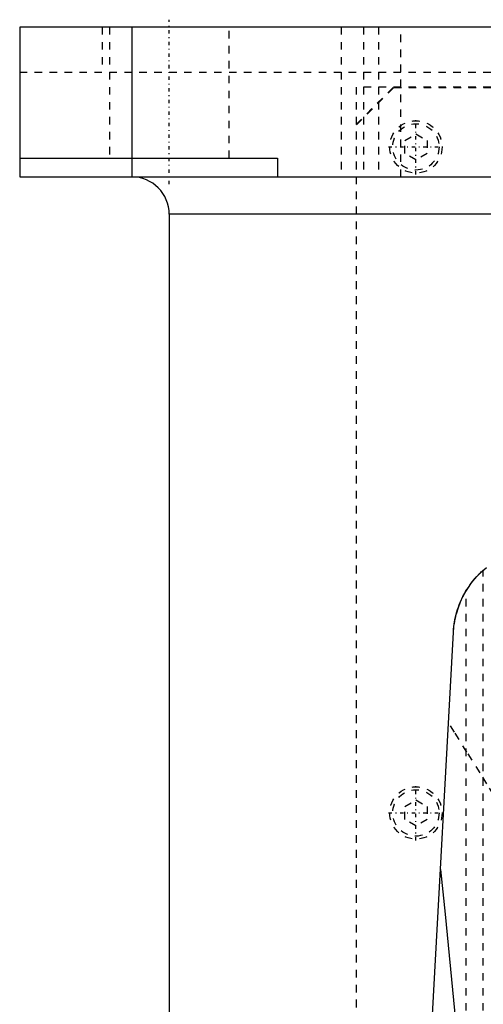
# Model space of a CAD drawing. Extents: x -120 to 120, y -136 to 719.
# Tile 7 of 13: x -120 to -58, y 257 to 389. Entities that reach past the tile are written whole.
import ezdxf

# ---------------------------------------------------------------- set-up
doc = ezdxf.new("R2010")
doc.units = 0
doc.linetypes.add('CENTER', pattern=[1.5, 0.45, -0.5, 0.05, -0.5])
doc.linetypes.add('DASHED', pattern=[2, 1, -1])
for name, color, linetype in [('AM_0', 7, 'CONTINUOUS'), ('AM_3', 7, 'DASHED'), ('AM_7', 7, 'CENTER')]:
    doc.layers.add(name, color=color, linetype=linetype)

msp = doc.modelspace()

# ---------------------------------------------------------------- linework, layer by layer
at = {"layer": 'AM_0', "color": 7, "linetype": 'CONTINUOUS'}
for p, q in [((-45, 388), (-120, 388)), ((-120, 388), (-120, 368)), ((-105, 388), (-105, 368)), ((-120, 370.5), (-85.5, 370.5)), ((-85.5, 370.5), (-85.5, 368)), ((-120, 368), (-45, 368)), ((-100, 363), (-100, 25)), ((-45.04, 363), (-100, 363)), ((-72.48, 116.6), (-61.98, 307.16))]:
    msp.add_line(p, q, dxfattribs=at)
for points in [[(-61.98, 307.16, 0), (-61.96, 307.53, 0), (-61.87, 308.27, 0), (-61.74, 309.01, 0), (-61.65, 309.37, 0), (-61.55, 309.74, 0), (-61.32, 310.47, 0), (-61.04, 311.19, 0), (-60.71, 311.91, 0), (-60.33, 312.6, 0), (-59.9, 313.28, 0), (-59.66, 313.62, 0), (-59.41, 313.95, 0), (-58.86, 314.59, 0), (-58.25, 315.21, 0), (-57.57, 315.81, 0)], [(-60.27, 312.71, 0), (-60.18, 312.86, 0), (-59.99, 313.14, 0), (-59.8, 313.42, 0), (-59.71, 313.56, 0), (-59.61, 313.69, 0), (-59.42, 313.93, 0), (-59.24, 314.16, 0), (-59.07, 314.36, 0), (-58.91, 314.54, 0), (-58.76, 314.7, 0), (-58.69, 314.78, 0), (-58.62, 314.85, 0), (-58.49, 314.99, 0), (-58.37, 315.1, 0), (-58.26, 315.2, 0), (-58.18, 315.28, 0), (-58.11, 315.35, 0), (-58.08, 315.37, 0), (-58.05, 315.4, 0), (-58.02, 315.43, 0), (-58, 315.44, 0), (-58, 315.44, 0)], [(-61.98, 307.16, 0), (-61.97, 307.32, 0), (-61.94, 307.65, 0), (-61.91, 307.97, 0), (-61.89, 308.13, 0), (-61.86, 308.3, 0), (-61.81, 308.62, 0), (-61.75, 308.94, 0), (-61.68, 309.26, 0), (-61.6, 309.57, 0), (-61.51, 309.89, 0), (-61.47, 310.04, 0), (-61.42, 310.2, 0), (-61.31, 310.51, 0), (-61.2, 310.81, 0), (-61.08, 311.11, 0), (-60.95, 311.41, 0), (-60.81, 311.71, 0), (-60.74, 311.86, 0), (-60.66, 312, 0), (-60.51, 312.29, 0), (-60.35, 312.57, 0), (-60.27, 312.71, 0)], [(-63.73, 275.44, 0), (-63.09, 269.45, 0), (-61.84, 256.58, 0), (-60.6, 242.59, 0), (-60, 235.17, 0)]]:
    msp.add_polyline3d(points, dxfattribs=at)
msp.add_arc((-105, 363), 5, 0, 90, dxfattribs=at)
at = {"layer": 'AM_3', "color": 6, "linetype": 'DASHED'}
for p, q in [((-108.97, 388), (-108.97, 382)), ((-108, 388), (-108, 370.5)), ((-92, 370.5), (-92, 388)), ((-77, 388), (-77, 368)), ((-74, 388), (-74, 368)), ((-72, 388), (-72, 368)), ((-69, 368), (-69, 388)), ((-120, 382), (120, 382)), ((75, 380), (-75, 380)), ((-75, 375), (-70, 380)), ((-75, 380), (-75, 68)), ((-74.95, 374.95), (-69.95, 379.95)), ((-69.95, 379.95), (69.95, 379.95)), ((-74.95, 69.05), (-74.95, 374.95)), ((-68.5, 372.87), (-67, 373.73)), ((-67, 373.73), (-65.5, 372.87)), ((-68.5, 371.13), (-68.5, 372.87)), ((-65.5, 372.87), (-65.5, 371.13)), ((-67, 370.27), (-68.5, 371.13)), ((-65.5, 371.13), (-67, 370.27)), ((-58, 116.6), (-58, 315.44)), ((-60.27, 116.6), (-60.27, 312.71)), ((-68.5, 283.87), (-67, 284.73)), ((-67, 284.73), (-65.5, 283.87)), ((-68.5, 282.13), (-68.5, 283.87)), ((-65.5, 283.87), (-65.5, 282.13)), ((-67, 281.27), (-68.5, 282.13)), ((-65.5, 282.13), (-67, 281.27))]:
    msp.add_line(p, q, dxfattribs=at)
msp.add_polyline3d([(-39.96, 256.08, 0), (-41.63, 259.6, 0), (-43.39, 263.06, 0), (-45.23, 266.46, 0), (-46.16, 268.14, 0), (-47.11, 269.81, 0), (-49.03, 273.09, 0), (-50.95, 276.3, 0), (-52.87, 279.43, 0), (-54.77, 282.49, 0), (-56.63, 285.46, 0), (-57.54, 286.91, 0), (-58.43, 288.34, 0), (-60.18, 291.12, 0), (-61.85, 293.79, 0), (-62.65, 295.09, 0)], dxfattribs=at)
for centre, radius in [((-67, 372), 3.5), ((-67, 372), 3.1), ((-67, 283), 3.5), ((-67, 283), 3.1)]:
    msp.add_circle(centre, radius, dxfattribs=at)
at = {"layer": 'AM_7', "color": 4, "linetype": 'CENTER'}
for p, q in [((-100, 367), (-100, 389)), ((-67, 368.32), (-67, 375.68)), ((-70.67, 372), (-63.32, 372)), ((-67, 279.32), (-67, 286.68)), ((-70.67, 283), (-63.32, 283))]:
    msp.add_line(p, q, dxfattribs=at)

doc.saveas('drawing.dxf')
